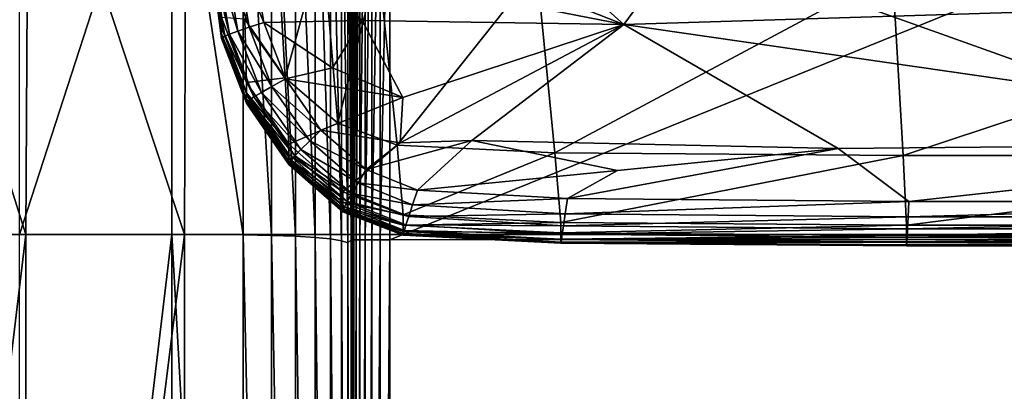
# Model space of a CAD drawing. Header units: millimetres. Extents: x 2387 to 13955, y -4964 to 364.
# Tile 16 of 256: x 3002 to 3146, y -3213 to -3159. Entities that reach past the tile are written whole.
import ezdxf

# ---------------------------------------------------------------- set-up
doc = ezdxf.new("R2010")
doc.units = ezdxf.units.MM
doc.header["$MEASUREMENT"] = 0
doc.layers.add('Predefinito', color=7, linetype='Continuous', true_color=0x000000)

# ---------------------------------------------------------------- blocks, each defined once
blk = doc.blocks.new('Blocco 01')
at = {"layer": 'Predefinito'}
for points in [[(-475.37, 236.77, 29.24), (-475.37, 161.31, 32.51), (-475.53, 159.23, 22.28)], [(-475.53, 159.23, 22.28), (-475.53, 228.32, 21.12), (-475.37, 236.77, 29.24)], [(-475.37, 161.31, 32.51), (-475.37, 236.77, 29.24), (-475.37, 232.1, 74.25)], [(-475.37, 160.1, 75.07), (-475.37, 232.1, 74.25), (-475.37, 230.29, 174.28)], [(-475.37, 232.1, 74.25), (-475.37, 160.1, 75.07), (-475.37, 161.31, 32.51)], [(-475.37, 230.29, 174.28), (-475.37, 159.51, 174.28), (-475.37, 160.1, 75.07)], [(-475.37, 159.51, 174.28), (-475.37, 230.29, 174.28), (-475.31, 230, 270.32)], [(-475.31, 230, 270.32), (-475.31, 159.3, 270.32), (-475.37, 159.51, 174.28)], [(-475.31, 159.3, 270.32), (-475.31, 230, 270.32), (-475.15, 229.9, 303.35)], [(-475.15, 229.9, 303.35), (-475.15, 159.23, 303.35), (-475.31, 159.3, 270.32)], [(-475.15, 159.23, 303.35), (-475.15, 229.9, 303.35), (-474.82, 229.9, 304.77)], [(-474.82, 229.9, 304.77), (-474.82, 159.23, 304.77), (-475.15, 159.23, 303.35)], [(-474.27, 229.9, 305.98), (-474.27, 159.23, 305.98), (-474.82, 159.23, 304.77)], [(-474.82, 159.23, 304.77), (-474.82, 229.9, 304.77), (-474.27, 229.9, 305.98)], [(-474.27, 159.23, 305.98), (-474.27, 229.9, 305.98), (-473.51, 229.9, 306.96)], [(-473.51, 229.9, 306.96), (-473.51, 159.23, 306.96), (-474.27, 159.23, 305.98)], [(-472.52, 229.9, 307.73), (-472.52, 159.23, 307.73), (-473.51, 159.23, 306.96)], [(-473.51, 159.23, 306.96), (-473.51, 229.9, 306.96), (-472.52, 229.9, 307.73)], [(-472.52, 159.23, 307.73), (-472.52, 229.9, 307.73), (-471.32, 229.9, 308.27)], [(-471.32, 229.9, 308.27), (-471.32, 159.23, 308.27), (-472.52, 159.23, 307.73)], [(-469.9, 229.9, 308.6), (-469.9, 159.23, 308.6), (-471.32, 159.23, 308.27)], [(-471.32, 159.23, 308.27), (-471.32, 229.9, 308.27), (-469.9, 229.9, 308.6)], [(-469.9, 159.23, 308.6), (-469.9, 229.9, 308.6), (-295.02, 230, 308.77)], [(-295.02, 230, 308.77), (-295.02, 159.3, 308.77), (-469.9, 159.23, 308.6)], [(-544.71, 228.66, 411.37), (-545.29, 159.98, 412.21), (-523.09, 159.98, 422.45)], [(-523.09, 159.98, 422.45), (-522.67, 228.66, 421.51), (-544.71, 228.66, 411.37)], [(-524.01, 159.98, 1.19), (-524.01, 228.66, 2.23), (-501.73, 228.63, 2.37)], [(-501.73, 228.63, 2.37), (-501.73, 159.97, 1.34), (-524.01, 159.98, 1.19)], [(-522.67, 228.66, 421.51), (-523.09, 159.98, 422.45), (-499.89, 159.98, 426.91)], [(-499.89, 159.98, 426.91), (-499.64, 228.66, 425.92), (-522.67, 228.66, 421.51)], [(-501.73, 228.63, 2.37), (-491.33, 228.55, 2.78), (-491.33, 159.93, 1.79)], [(-491.33, 159.93, 1.79), (-501.73, 159.97, 1.34), (-501.73, 228.63, 2.37)], [(-499.64, 228.66, 425.92), (-499.89, 159.98, 426.91), (-307.24, 159.98, 428.1)], [(-307.24, 159.98, 428.1), (-307.13, 228.66, 427.07), (-499.64, 228.66, 425.92)], [(-491.33, 228.55, 2.78), (-487.18, 228.39, 3.6), (-487.18, 159.86, 2.68)], [(-487.18, 159.86, 2.68), (-491.33, 159.93, 1.79), (-491.33, 228.55, 2.78)], [(-487.18, 228.39, 3.6), (-483.67, 228.13, 4.96), (-483.67, 159.74, 4.17)], [(-483.67, 159.74, 4.17), (-487.18, 159.86, 2.68), (-487.18, 228.39, 3.6)], [(-483.67, 228.13, 4.96), (-480.79, 227.75, 6.87), (-480.79, 159.57, 6.26)], [(-480.79, 159.57, 6.26), (-483.67, 159.74, 4.17), (-483.67, 228.13, 4.96)], [(-480.79, 227.75, 6.87), (-478.56, 227.27, 9.32), (-478.56, 159.35, 8.94)], [(-478.56, 159.35, 8.94), (-480.79, 159.57, 6.26), (-480.79, 227.75, 6.87)], [(-476.01, 225.99, 15.87), (-475.53, 228.32, 21.12), (-475.53, 159.23, 22.28)], [(-478.56, 227.27, 9.32), (-476.96, 226.69, 12.32), (-476.96, 159.08, 12.22)], [(-476.96, 159.08, 12.22), (-478.56, 159.35, 8.94), (-478.56, 227.27, 9.32)], [(-476.96, 226.69, 12.32), (-476.01, 225.99, 15.87), (-476.01, 158.77, 16.09)], [(-476.01, 158.77, 16.09), (-476.96, 159.08, 12.22), (-476.96, 226.69, 12.32)], [(-475.53, 159.23, 22.28), (-476.01, 158.77, 16.09), (-476.01, 225.99, 15.87)], [(-475.37, 161.31, 32.51), (-475.37, -26.59, 33.6), (-475.53, -26.59, 22.67)], [(-475.53, -26.59, 22.67), (-475.53, 159.23, 22.28), (-475.37, 161.31, 32.51)], [(-475.37, -26.59, 33.6), (-475.37, 161.31, 32.51), (-475.37, 160.1, 75.07)], [(-545.49, -26.59, 412.49), (-523.23, -26.59, 422.76), (-523.09, 159.98, 422.45)], [(-523.09, 159.98, 422.45), (-545.29, 159.98, 412.21), (-545.49, -26.59, 412.49)], [(-524.01, -26.59, 0.84), (-524.01, 159.98, 1.19), (-501.73, 159.97, 1.34)], [(-501.73, 159.97, 1.34), (-501.73, -26.59, 1), (-524.01, -26.59, 0.84)], [(-523.23, -26.59, 422.76), (-499.97, -26.59, 427.25), (-499.89, 159.98, 426.91)], [(-499.89, 159.98, 426.91), (-523.09, 159.98, 422.45), (-523.23, -26.59, 422.76)], [(-491.33, -26.59, 1.46), (-501.73, -26.59, 1), (-501.73, 159.97, 1.34)], [(-501.73, 159.97, 1.34), (-491.33, 159.93, 1.79), (-491.33, -26.59, 1.46)], [(-499.97, -26.59, 427.25), (-307.27, -26.59, 428.44), (-307.24, 159.98, 428.1)], [(-307.24, 159.98, 428.1), (-499.89, 159.98, 426.91), (-499.97, -26.59, 427.25)], [(-487.18, -26.59, 2.38), (-491.33, -26.59, 1.46), (-491.33, 159.93, 1.79)], [(-491.33, 159.93, 1.79), (-487.18, 159.86, 2.68), (-487.18, -26.59, 2.38)], [(-483.67, -26.59, 3.91), (-487.18, -26.59, 2.38), (-487.18, 159.86, 2.68)], [(-487.18, 159.86, 2.68), (-483.67, 159.74, 4.17), (-483.67, -26.59, 3.91)], [(-480.79, -26.59, 6.05), (-483.67, -26.59, 3.91), (-483.67, 159.74, 4.17)], [(-483.67, 159.74, 4.17), (-480.79, 159.57, 6.26), (-480.79, -26.59, 6.05)], [(-475.37, -26.59, 75.34), (-475.37, 160.1, 75.07), (-475.37, 159.51, 174.28)], [(-475.37, 160.1, 75.07), (-475.37, -26.59, 75.34), (-475.37, -26.59, 33.6)], [(-478.56, -26.59, 8.81), (-480.79, -26.59, 6.05), (-480.79, 159.57, 6.26)], [(-480.79, 159.57, 6.26), (-478.56, 159.35, 8.94), (-478.56, -26.59, 8.81)], [(-476.96, -26.59, 12.18), (-478.56, -26.59, 8.81), (-478.56, 159.35, 8.94)], [(-478.56, 159.35, 8.94), (-476.96, 159.08, 12.22), (-476.96, -26.59, 12.18)], [(-476.01, -26.59, 16.17), (-476.96, -26.59, 12.18), (-476.96, 159.08, 12.22)], [(-476.96, 159.08, 12.22), (-476.01, 158.77, 16.09), (-476.01, -26.59, 16.17)], [(-476.01, 158.77, 16.09), (-475.53, 159.23, 22.28), (-475.53, -26.59, 22.67)], [(-475.53, -26.59, 22.67), (-476.01, -26.59, 16.17), (-476.01, 158.77, 16.09)], [(-475.37, -26.59, 174.28), (-475.37, 159.51, 174.28), (-475.31, 159.3, 270.32)], [(-475.37, 159.51, 174.28), (-475.37, -26.59, 174.28), (-475.37, -26.59, 75.34)], [(-475.31, 159.3, 270.32), (-475.31, -26.59, 270.32), (-475.37, -26.59, 174.28)], [(-475.31, -26.59, 270.32), (-475.31, 159.3, 270.32), (-475.15, 159.23, 303.35)], [(-475.15, 159.23, 303.35), (-475.15, -26.59, 303.35), (-475.31, -26.59, 270.32)], [(-475.15, -26.59, 303.35), (-475.15, 159.23, 303.35), (-474.82, 159.23, 304.77)], [(-474.82, 159.23, 304.77), (-474.82, -26.59, 304.77), (-475.15, -26.59, 303.35)], [(-474.27, 159.23, 305.98), (-474.27, -26.59, 305.98), (-474.82, -26.59, 304.77)], [(-474.82, -26.59, 304.77), (-474.82, 159.23, 304.77), (-474.27, 159.23, 305.98)], [(-474.27, -26.59, 305.98), (-474.27, 159.23, 305.98), (-473.51, 159.23, 306.96)], [(-473.51, 159.23, 306.96), (-473.51, -26.59, 306.96), (-474.27, -26.59, 305.98)], [(-472.52, 159.23, 307.73), (-472.52, -26.59, 307.73), (-473.51, -26.59, 306.96)], [(-473.51, -26.59, 306.96), (-473.51, 159.23, 306.96), (-472.52, 159.23, 307.73)], [(-472.52, -26.59, 307.73), (-472.52, 159.23, 307.73), (-471.32, 159.23, 308.27)], [(-471.32, 159.23, 308.27), (-471.32, -26.59, 308.27), (-472.52, -26.59, 307.73)], [(-469.9, 159.23, 308.6), (-469.9, -26.59, 308.6), (-471.32, -26.59, 308.27)], [(-471.32, -26.59, 308.27), (-471.32, 159.23, 308.27), (-469.9, 159.23, 308.6)], [(-469.9, -26.59, 308.6), (-469.9, 159.23, 308.6), (-295.02, 159.3, 308.77)], [(-295.02, 159.3, 308.77), (-295.02, -26.59, 308.77), (-469.9, -26.59, 308.6)]]:
    blk.add_3dface(points, dxfattribs=at)
blk = doc.blocks.new('Blocco 20')
at = {"layer": 'Predefinito'}
blk.add_blockref('Blocco 01', (131.75, -252.9), dxfattribs=at)
blk = doc.blocks.new('Blocco 19')
at = {"layer": 'Predefinito'}
for points in [[(-352.87, -885.85, 430.3), (-392.62, -870.27, 430.43), (-387.62, -854.78, 429.67)], [(-387.62, -854.78, 429.67), (-332.84, -858.69, 429.55), (-352.87, -885.85, 430.3)], [(-241.02, -882.43, 430.3), (-352.87, -885.85, 430.3), (-332.84, -858.69, 429.55)], [(-408.23, -885.07, 530.53), (-402.31, -893.67, 531.22), (-403.77, -868.16, 651.51)], [(-396.9, -873.71, 651.83), (-403.77, -868.16, 651.51), (-402.31, -893.67, 531.22)], [(-399.68, -876.71, 430.52), (-392.62, -870.27, 430.43), (-352.87, -885.85, 430.3)], [(-413.44, -870.71, 472.81), (-411.65, -886.31, 472.14), (-411.65, -884.85, 482.47)], [(-411.65, -886.31, 472.14), (-413.44, -870.71, 472.81), (-413.44, -873.3, 463.31)], [(-411.65, -887.94, 447.6), (-413.44, -873.94, 450.54), (-413.58, -872.41, 445.86)], [(-413.58, -872.41, 445.86), (-411.53, -887.8, 443.48), (-411.65, -887.94, 447.6)], [(-411.17, -887.58, 438.98), (-411.53, -887.8, 443.48), (-413.58, -872.41, 445.86)], [(-413.58, -872.41, 445.86), (-412.95, -877.2, 438.71), (-411.17, -887.58, 438.98)], [(-411.65, -887.83, 453.13), (-413.44, -872.13, 456.18), (-413.44, -873.94, 450.54)], [(-411.65, -887.29, 461.84), (-413.44, -873.3, 463.31), (-413.44, -872.13, 456.18)], [(-413.44, -872.13, 456.18), (-411.65, -887.83, 453.13), (-411.65, -887.29, 461.84)], [(-413.44, -873.3, 463.31), (-411.65, -887.29, 461.84), (-411.65, -886.31, 472.14)], [(-413.44, -873.94, 450.54), (-411.65, -887.94, 447.6), (-411.65, -887.83, 453.13)], [(-402.31, -893.67, 531.22), (-394.66, -900.27, 531.71), (-396.9, -873.71, 651.83)], [(-388.73, -876.62, 652.02), (-396.9, -873.71, 651.83), (-394.66, -900.27, 531.71)], [(-412.95, -877.2, 438.71), (-412.21, -877.03, 435.03), (-410.46, -887.26, 435.09)], [(-410.46, -887.26, 435.09), (-411.17, -887.58, 438.98), (-412.95, -877.2, 438.71)], [(-412.21, -877.03, 435.03), (-410.97, -876.81, 432.8), (-409.26, -886.83, 432.8)], [(-409.26, -886.83, 432.8), (-410.46, -887.26, 435.09), (-412.21, -877.03, 435.03)], [(-410.97, -876.81, 432.8), (-409.24, -876.54, 431.55), (-407.59, -886.28, 431.55)], [(-407.59, -886.28, 431.55), (-409.26, -886.83, 432.8), (-410.97, -876.81, 432.8)], [(-409.24, -876.54, 431.55), (-407.01, -876.2, 430.8), (-405.43, -885.59, 430.8)], [(-405.43, -885.59, 430.8), (-407.59, -886.28, 431.55), (-409.24, -876.54, 431.55)], [(-391.1, -885.28, 430.43), (-405.43, -885.59, 430.8), (-407.01, -876.2, 430.8)], [(-407.01, -876.2, 430.8), (-399.68, -876.71, 430.52), (-391.1, -885.28, 430.43)], [(-352.87, -885.85, 430.3), (-391.1, -885.28, 430.43), (-399.68, -876.71, 430.52)], [(-394.66, -900.27, 531.71), (-385.99, -903.49, 532.01), (-388.73, -876.62, 652.02)], [(-365.54, -877.81, 652.11), (-388.73, -876.62, 652.02), (-385.99, -903.49, 532.01)], [(-385.99, -903.49, 532.01), (-362.92, -904.63, 532.15), (-365.54, -877.81, 652.11)], [(-313.6, -878.21, 652.14), (-365.54, -877.81, 652.11), (-362.92, -904.63, 532.15)], [(-362.92, -904.63, 532.15), (-312.05, -905.01, 532.2), (-313.6, -878.21, 652.14)], [(-231.2, -878.21, 652.14), (-313.6, -878.21, 652.14), (-312.05, -905.01, 532.2)], [(-312.05, -905.01, 532.2), (-230.82, -905.01, 532.2), (-231.2, -878.21, 652.14)], [(-352.87, -885.85, 430.3), (-241.02, -882.43, 430.3), (-233.19, -903.14, 430.43)], [(-411.65, -884.85, 482.47), (-408, -894.35, 483.36), (-408.23, -885.07, 530.53)], [(-408, -894.35, 483.36), (-411.65, -884.85, 482.47), (-411.65, -886.31, 472.14)], [(-402.31, -893.67, 531.22), (-408.23, -885.07, 530.53), (-408, -894.35, 483.36)], [(-407.59, -886.28, 431.55), (-405.43, -885.59, 430.8), (-402.3, -893.8, 430.8)], [(-405.43, -885.59, 430.8), (-391.1, -885.28, 430.43), (-395.42, -892.2, 430.52)], [(-395.42, -892.2, 430.52), (-402.3, -893.8, 430.8), (-405.43, -885.59, 430.8)], [(-385.16, -896.55, 430.43), (-395.42, -892.2, 430.52), (-391.1, -885.28, 430.43)], [(-391.1, -885.28, 430.43), (-352.87, -885.85, 430.3), (-385.16, -896.55, 430.43)], [(-352.87, -885.85, 430.3), (-375.08, -902.8, 430.43), (-385.54, -903.15, 430.52)], [(-385.54, -903.15, 430.52), (-385.16, -896.55, 430.43), (-352.87, -885.85, 430.3)], [(-375.08, -902.8, 430.43), (-352.87, -885.85, 430.3), (-321.55, -903.99, 430.43)], [(-233.19, -903.14, 430.43), (-321.55, -903.99, 430.43), (-352.87, -885.85, 430.3)], [(-411.65, -886.31, 472.14), (-408, -895.83, 472.84), (-408, -894.35, 483.36)], [(-408, -895.83, 472.84), (-411.65, -886.31, 472.14), (-411.65, -887.29, 461.84)], [(-411.65, -887.29, 461.84), (-408, -896.79, 462.28), (-408, -895.83, 472.84)], [(-408, -896.79, 462.28), (-411.65, -887.29, 461.84), (-411.65, -887.83, 453.13)], [(-411.53, -887.8, 443.48), (-411.17, -887.58, 438.98), (-407.56, -896.91, 438.98)], [(-411.17, -887.58, 438.98), (-410.46, -887.26, 435.09), (-406.9, -896.45, 435.09)], [(-406.9, -896.45, 435.09), (-407.56, -896.91, 438.98), (-411.17, -887.58, 438.98)], [(-410.46, -887.26, 435.09), (-409.26, -886.83, 432.8), (-405.81, -895.79, 432.8)], [(-405.81, -895.79, 432.8), (-406.9, -896.45, 435.09), (-410.46, -887.26, 435.09)], [(-409.26, -886.83, 432.8), (-407.59, -886.28, 431.55), (-404.27, -894.91, 431.55)], [(-404.27, -894.91, 431.55), (-405.81, -895.79, 432.8), (-409.26, -886.83, 432.8)], [(-402.3, -893.8, 430.8), (-404.27, -894.91, 431.55), (-407.59, -886.28, 431.55)], [(-408, -897.37, 447.68), (-411.65, -887.94, 447.6), (-411.53, -887.8, 443.48)], [(-408, -897.28, 453.34), (-411.65, -887.83, 453.13), (-411.65, -887.94, 447.6)], [(-411.65, -887.83, 453.13), (-408, -897.28, 453.34), (-408, -896.79, 462.28)], [(-411.65, -887.94, 447.6), (-408, -897.37, 447.68), (-408, -897.28, 453.34)], [(-411.53, -887.8, 443.48), (-407.89, -897.21, 443.49), (-408, -897.37, 447.68)], [(-407.56, -896.91, 438.98), (-407.89, -897.21, 443.49), (-411.53, -887.8, 443.48)], [(-402.3, -893.8, 430.8), (-395.42, -892.2, 430.52), (-385.16, -896.55, 430.43)], [(-408, -894.35, 483.36), (-401.82, -903.36, 484.02), (-402.31, -893.67, 531.22)], [(-401.82, -903.36, 484.02), (-408, -894.35, 483.36), (-408, -895.83, 472.84)], [(-404.27, -894.91, 431.55), (-402.3, -893.8, 430.8), (-397.12, -901.28, 430.8)], [(-394.66, -900.27, 531.71), (-402.31, -893.67, 531.22), (-401.82, -903.36, 484.02)], [(-385.16, -896.55, 430.43), (-397.12, -901.28, 430.8), (-402.3, -893.8, 430.8)], [(-408, -895.83, 472.84), (-401.82, -904.87, 473.34), (-401.82, -903.36, 484.02)], [(-401.82, -904.87, 473.34), (-408, -895.83, 472.84), (-408, -896.79, 462.28)], [(-406.9, -896.45, 435.09), (-405.81, -895.79, 432.8), (-400.02, -904.11, 432.8)], [(-405.81, -895.79, 432.8), (-404.27, -894.91, 431.55), (-398.75, -902.86, 431.55)], [(-398.75, -902.86, 431.55), (-400.02, -904.11, 432.8), (-405.81, -895.79, 432.8)], [(-397.12, -901.28, 430.8), (-398.75, -902.86, 431.55), (-404.27, -894.91, 431.55)], [(-408, -896.79, 462.28), (-401.82, -905.8, 462.59), (-401.82, -904.87, 473.34)], [(-401.82, -905.8, 462.59), (-408, -896.79, 462.28), (-408, -897.28, 453.34)], [(-401.82, -906.32, 447.73), (-408, -897.37, 447.68), (-407.89, -897.21, 443.49)], [(-401.82, -906.26, 453.49), (-408, -897.28, 453.34), (-408, -897.37, 447.68)], [(-408, -897.28, 453.34), (-401.82, -906.26, 453.49), (-401.82, -905.8, 462.59)], [(-408, -897.37, 447.68), (-401.82, -906.32, 447.73), (-401.82, -906.26, 453.49)], [(-407.89, -897.21, 443.49), (-407.56, -896.91, 438.98), (-401.46, -905.69, 438.98)], [(-407.89, -897.21, 443.49), (-401.73, -906.1, 443.51), (-401.82, -906.32, 447.73)], [(-401.46, -905.69, 438.98), (-401.73, -906.1, 443.51), (-407.89, -897.21, 443.49)], [(-407.56, -896.91, 438.98), (-406.9, -896.45, 435.09), (-400.92, -905.05, 435.09)], [(-400.92, -905.05, 435.09), (-401.46, -905.69, 438.98), (-407.56, -896.91, 438.98)], [(-400.02, -904.11, 432.8), (-400.92, -905.05, 435.09), (-406.9, -896.45, 435.09)], [(-397.12, -901.28, 430.8), (-385.16, -896.55, 430.43), (-385.54, -903.15, 430.52)], [(-401.82, -903.36, 484.02), (-393.92, -910.33, 484.49), (-394.66, -900.27, 531.71)], [(-385.99, -903.49, 532.01), (-394.66, -900.27, 531.71), (-393.92, -910.33, 484.49)], [(-398.75, -902.86, 431.55), (-397.12, -901.28, 430.8), (-390.49, -907.03, 430.8)], [(-385.54, -903.15, 430.52), (-390.49, -907.03, 430.8), (-397.12, -901.28, 430.8)], [(-393.92, -910.33, 484.49), (-401.82, -903.36, 484.02), (-401.82, -904.87, 473.34)], [(-400.02, -904.11, 432.8), (-398.75, -902.86, 431.55), (-391.68, -909, 431.55)], [(-390.49, -907.03, 430.8), (-391.68, -909, 431.55), (-398.75, -902.86, 431.55)], [(-375.08, -902.8, 430.43), (-383.01, -910.05, 430.8), (-390.49, -907.03, 430.8)], [(-390.49, -907.03, 430.8), (-385.54, -903.15, 430.52), (-375.08, -902.8, 430.43)], [(-383.01, -910.05, 430.8), (-375.08, -902.8, 430.43), (-353.76, -907.19, 430.52)], [(-321.55, -903.99, 430.43), (-353.76, -907.19, 430.52), (-375.08, -902.8, 430.43)], [(-311.19, -911.71, 430.8), (-321.55, -903.99, 430.43), (-233.19, -903.14, 430.43)], [(-233.19, -903.14, 430.43), (-230.6, -911.71, 430.8), (-311.19, -911.71, 430.8)], [(-401.82, -904.87, 473.34), (-393.92, -911.84, 473.68), (-393.92, -910.33, 484.49)], [(-393.92, -911.84, 473.68), (-401.82, -904.87, 473.34), (-401.82, -905.8, 462.59)], [(-400.92, -905.05, 435.09), (-400.02, -904.11, 432.8), (-392.6, -910.56, 432.8)], [(-391.68, -909, 431.55), (-392.6, -910.56, 432.8), (-400.02, -904.11, 432.8)], [(-393.92, -910.33, 484.49), (-385.08, -913.65, 484.77), (-385.99, -903.49, 532.01)], [(-362.92, -904.63, 532.15), (-385.99, -903.49, 532.01), (-385.08, -913.65, 484.77)], [(-385.08, -913.65, 484.77), (-362.04, -914.79, 484.91), (-362.92, -904.63, 532.15)], [(-312.05, -905.01, 532.2), (-362.92, -904.63, 532.15), (-362.04, -914.79, 484.91)], [(-321.55, -903.99, 430.43), (-311.19, -911.71, 430.8), (-361.1, -911.29, 430.8)], [(-361.1, -911.29, 430.8), (-353.76, -907.19, 430.52), (-321.55, -903.99, 430.43)], [(-401.82, -905.8, 462.59), (-393.92, -912.76, 462.8), (-393.92, -911.84, 473.68)], [(-393.92, -912.76, 462.8), (-401.82, -905.8, 462.59), (-401.82, -906.26, 453.49)], [(-393.92, -913.25, 447.78), (-401.82, -906.32, 447.73), (-401.73, -906.1, 443.51)], [(-393.92, -913.2, 453.59), (-401.82, -906.26, 453.49), (-401.82, -906.32, 447.73)], [(-401.82, -906.26, 453.49), (-393.92, -913.2, 453.59), (-393.92, -912.76, 462.8)], [(-401.82, -906.32, 447.73), (-393.92, -913.25, 447.78), (-393.92, -913.2, 453.59)], [(-401.73, -906.1, 443.51), (-401.46, -905.69, 438.98), (-393.66, -912.51, 438.98)], [(-401.73, -906.1, 443.51), (-393.85, -912.99, 443.52), (-393.92, -913.25, 447.78)], [(-393.66, -912.51, 438.98), (-393.85, -912.99, 443.52), (-401.73, -906.1, 443.51)], [(-401.46, -905.69, 438.98), (-400.92, -905.05, 435.09), (-393.26, -911.73, 435.09)], [(-393.26, -911.73, 435.09), (-393.66, -912.51, 438.98), (-401.46, -905.69, 438.98)], [(-392.6, -910.56, 432.8), (-393.26, -911.73, 435.09), (-400.92, -905.05, 435.09)], [(-362.04, -914.79, 484.91), (-311.53, -915.16, 484.95), (-312.05, -905.01, 532.2)], [(-230.82, -905.01, 532.2), (-312.05, -905.01, 532.2), (-311.53, -915.16, 484.95)], [(-311.53, -915.16, 484.95), (-230.69, -915.16, 484.95), (-230.82, -905.01, 532.2)], [(-391.68, -909, 431.55), (-390.49, -907.03, 430.8), (-383.01, -910.05, 430.8)], [(-353.76, -907.19, 430.52), (-361.1, -911.29, 430.8), (-383.01, -910.05, 430.8)], [(-392.6, -910.56, 432.8), (-391.68, -909, 431.55), (-383.73, -912.21, 431.55)], [(-383.01, -910.05, 430.8), (-383.73, -912.21, 431.55), (-391.68, -909, 431.55)], [(-385.08, -913.65, 484.77), (-393.92, -910.33, 484.49), (-393.92, -911.84, 473.68)], [(-393.26, -911.73, 435.09), (-392.6, -910.56, 432.8), (-384.28, -913.91, 432.8)], [(-383.73, -912.21, 431.55), (-384.28, -913.91, 432.8), (-392.6, -910.56, 432.8)], [(-383.73, -912.21, 431.55), (-383.01, -910.05, 430.8), (-361.1, -911.29, 430.8)], [(-393.92, -911.84, 473.68), (-385.08, -915.17, 473.88), (-385.08, -913.65, 484.77)], [(-385.08, -915.17, 473.88), (-393.92, -911.84, 473.68), (-393.92, -912.76, 462.8)], [(-393.66, -912.51, 438.98), (-393.26, -911.73, 435.09), (-384.68, -915.15, 435.09)], [(-384.28, -913.91, 432.8), (-384.68, -915.15, 435.09), (-393.26, -911.73, 435.09)], [(-361.1, -911.29, 430.8), (-361.43, -913.52, 431.55), (-383.73, -912.21, 431.55)], [(-361.43, -913.52, 431.55), (-361.1, -911.29, 430.8), (-311.19, -911.71, 430.8)], [(-311.19, -911.71, 430.8), (-311.31, -913.96, 431.55), (-361.43, -913.52, 431.55)], [(-311.31, -913.96, 431.55), (-311.19, -911.71, 430.8), (-230.6, -911.71, 430.8)], [(-230.6, -911.71, 430.8), (-230.63, -913.96, 431.55), (-311.31, -913.96, 431.55)], [(-393.92, -912.76, 462.8), (-385.08, -916.09, 462.93), (-385.08, -915.17, 473.88)], [(-385.08, -916.09, 462.93), (-393.92, -912.76, 462.8), (-393.92, -913.2, 453.59)], [(-385.08, -916.62, 447.8), (-393.92, -913.25, 447.78), (-393.85, -912.99, 443.52)], [(-385.08, -916.53, 453.66), (-393.92, -913.2, 453.59), (-393.92, -913.25, 447.78)], [(-393.92, -913.2, 453.59), (-385.08, -916.53, 453.66), (-385.08, -916.09, 462.93)], [(-393.92, -913.25, 447.78), (-385.08, -916.62, 447.8), (-385.08, -916.53, 453.66)], [(-393.85, -912.99, 443.52), (-393.66, -912.51, 438.98), (-384.92, -915.95, 438.98)], [(-393.85, -912.99, 443.52), (-385.04, -916.41, 443.52), (-385.08, -916.62, 447.8)], [(-384.92, -915.95, 438.98), (-385.04, -916.41, 443.52), (-393.85, -912.99, 443.52)], [(-384.68, -915.15, 435.09), (-384.92, -915.95, 438.98), (-393.66, -912.51, 438.98)], [(-384.28, -913.91, 432.8), (-383.73, -912.21, 431.55), (-361.43, -913.52, 431.55)], [(-361.43, -913.52, 431.55), (-361.68, -915.26, 432.8), (-384.28, -913.91, 432.8)], [(-361.68, -915.26, 432.8), (-361.43, -913.52, 431.55), (-311.31, -913.96, 431.55)], [(-362.04, -914.79, 484.91), (-385.08, -913.65, 484.77), (-385.08, -915.17, 473.88)], [(-385.08, -915.17, 473.88), (-362.04, -916.31, 473.98), (-362.04, -914.79, 484.91)], [(-384.68, -915.15, 435.09), (-384.28, -913.91, 432.8), (-361.68, -915.26, 432.8)], [(-311.53, -915.16, 484.95), (-362.04, -914.79, 484.91), (-362.04, -916.31, 473.98)], [(-311.31, -913.96, 431.55), (-311.4, -915.71, 432.8), (-361.68, -915.26, 432.8)], [(-311.4, -915.71, 432.8), (-311.31, -913.96, 431.55), (-230.63, -913.96, 431.55)], [(-230.63, -913.96, 431.55), (-230.65, -915.71, 432.8), (-311.4, -915.71, 432.8)], [(-362.04, -916.31, 473.98), (-385.08, -915.17, 473.88), (-385.08, -916.09, 462.93)], [(-385.08, -916.09, 462.93), (-362.04, -917.22, 462.99), (-362.04, -916.31, 473.98)], [(-362.04, -917.22, 462.99), (-385.08, -916.09, 462.93), (-385.08, -916.53, 453.66)], [(-362.04, -917.81, 447.82), (-385.08, -916.62, 447.8), (-385.04, -916.41, 443.52)], [(-385.04, -916.41, 443.52), (-384.92, -915.95, 438.98), (-361.97, -917.27, 438.98)], [(-385.04, -916.41, 443.52), (-362.02, -917.67, 443.53), (-362.04, -917.81, 447.82)], [(-361.97, -917.27, 438.98), (-362.02, -917.67, 443.53), (-385.04, -916.41, 443.52)], [(-384.92, -915.95, 438.98), (-384.68, -915.15, 435.09), (-361.86, -916.51, 435.09)], [(-361.86, -916.51, 435.09), (-361.97, -917.27, 438.98), (-384.92, -915.95, 438.98)], [(-361.68, -915.26, 432.8), (-361.86, -916.51, 435.09), (-384.68, -915.15, 435.09)], [(-362.04, -916.31, 473.98), (-311.53, -916.69, 474.02), (-311.53, -915.16, 484.95)], [(-311.53, -916.69, 474.02), (-362.04, -916.31, 473.98), (-362.04, -917.22, 462.99)], [(-361.86, -916.51, 435.09), (-361.68, -915.26, 432.8), (-311.4, -915.71, 432.8)], [(-311.4, -915.71, 432.8), (-311.47, -916.96, 435.1), (-361.86, -916.51, 435.09)], [(-230.69, -915.16, 484.95), (-311.53, -915.16, 484.95), (-311.53, -916.69, 474.02)], [(-311.53, -916.69, 474.02), (-230.69, -916.69, 474.02), (-230.69, -915.16, 484.95)], [(-311.47, -916.96, 435.1), (-311.4, -915.71, 432.8), (-230.65, -915.71, 432.8)], [(-230.65, -915.71, 432.8), (-230.67, -916.96, 435.1), (-311.47, -916.96, 435.1)], [(-362.04, -917.68, 453.69), (-385.08, -916.53, 453.66), (-385.08, -916.62, 447.8)], [(-385.08, -916.53, 453.66), (-362.04, -917.68, 453.69), (-362.04, -917.22, 462.99)], [(-385.08, -916.62, 447.8), (-362.04, -917.81, 447.82), (-362.04, -917.68, 453.69)], [(-362.04, -917.22, 462.99), (-311.53, -917.6, 463.02), (-311.53, -916.69, 474.02)], [(-311.53, -917.6, 463.02), (-362.04, -917.22, 462.99), (-362.04, -917.68, 453.69)], [(-362.04, -917.68, 453.69), (-311.53, -918.06, 453.7), (-311.53, -917.6, 463.02)], [(-311.53, -918.21, 447.82), (-362.04, -917.81, 447.82), (-362.02, -917.67, 443.53)], [(-311.53, -918.06, 453.7), (-362.04, -917.68, 453.69), (-362.04, -917.81, 447.82)], [(-362.04, -917.81, 447.82), (-311.53, -918.21, 447.82), (-311.53, -918.06, 453.7)], [(-362.02, -917.67, 443.53), (-361.97, -917.27, 438.98), (-311.51, -917.71, 438.98)], [(-311.51, -917.71, 438.98), (-311.53, -918.08, 443.53), (-362.02, -917.67, 443.53)], [(-362.02, -917.67, 443.53), (-311.53, -918.08, 443.53), (-311.53, -918.21, 447.82)], [(-361.97, -917.27, 438.98), (-361.86, -916.51, 435.09), (-311.47, -916.96, 435.1)], [(-311.47, -916.96, 435.1), (-311.51, -917.71, 438.98), (-361.97, -917.27, 438.98)], [(-311.53, -917.6, 463.02), (-230.69, -917.6, 463.02), (-230.69, -916.69, 474.02)], [(-230.69, -916.69, 474.02), (-311.53, -916.69, 474.02), (-311.53, -917.6, 463.02)], [(-230.69, -917.6, 463.02), (-311.53, -917.6, 463.02), (-311.53, -918.06, 453.7)], [(-311.53, -918.06, 453.7), (-230.69, -918.06, 453.7), (-230.69, -917.6, 463.02)], [(-311.53, -918.08, 443.53), (-311.51, -917.71, 438.98), (-230.68, -917.71, 438.98)], [(-230.68, -917.71, 438.98), (-230.68, -918.08, 443.53), (-311.53, -918.08, 443.53)], [(-311.51, -917.71, 438.98), (-311.47, -916.96, 435.1), (-230.67, -916.96, 435.1)], [(-230.67, -916.96, 435.1), (-230.68, -917.71, 438.98), (-311.51, -917.71, 438.98)], [(-311.53, -918.21, 447.82), (-230.69, -918.21, 447.82), (-230.69, -918.06, 453.7)], [(-230.69, -918.06, 453.7), (-311.53, -918.06, 453.7), (-311.53, -918.21, 447.82)], [(-230.69, -918.21, 447.82), (-311.53, -918.21, 447.82), (-311.53, -918.08, 443.53)], [(-311.53, -918.08, 443.53), (-230.68, -918.08, 443.53), (-230.69, -918.21, 447.82)]]:
    blk.add_3dface(points, dxfattribs=at)

msp = doc.modelspace()

# ---------------------------------------------------------------- block references
at = {"layer": 'Predefinito'}
for name, p in [('Blocco 19', (3443.04, -2273.48)), ('Blocco 20', (3394.14, -3097.11))]:
    msp.add_blockref(name, p, dxfattribs=at)

doc.saveas('drawing.dxf')
